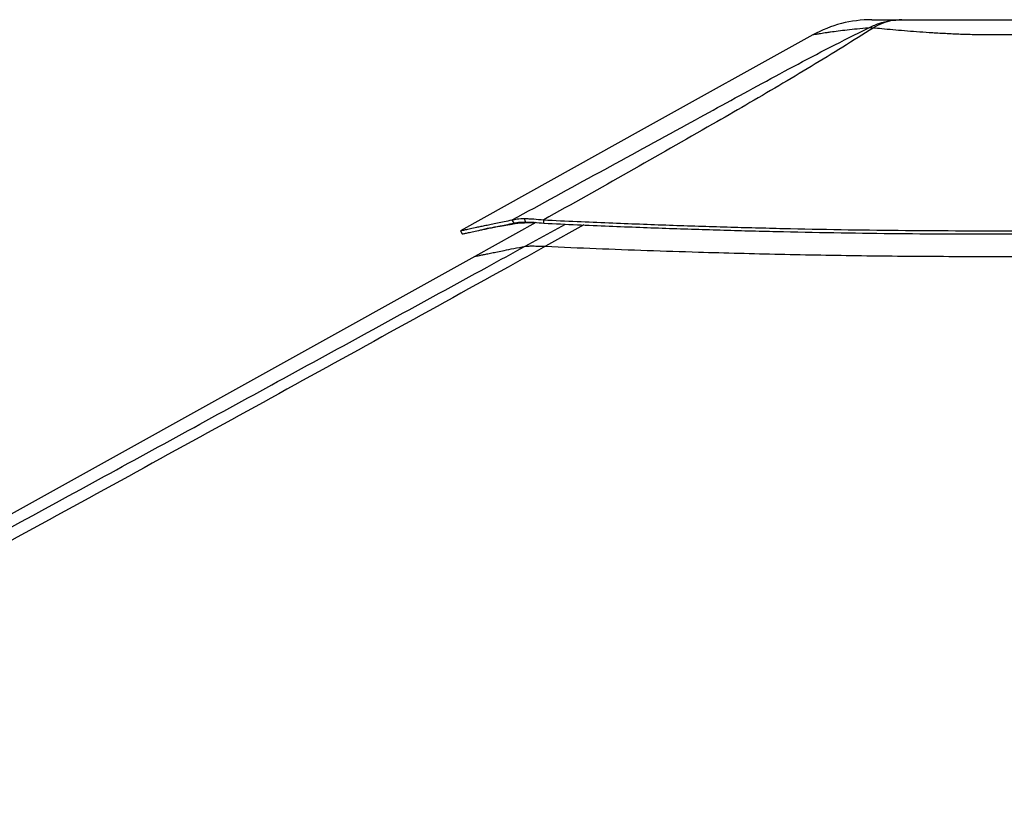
# Paper-space layout '2.5M DUO Surface Plate' of a CAD drawing. Header units: millimetres. Extents: x 20 to 18989, y 40 to 15016.
# Tile 50 of 109: x 8446 to 9518, y 7131 to 7981. Entities that reach past the tile are written whole.
import ezdxf

# ---------------------------------------------------------------- set-up
doc = ezdxf.new("R2010")
doc.units = ezdxf.units.MM

psp = doc.layouts.new('2.5M DUO Surface Plate')

# ---------------------------------------------------------------- linework, layer by layer
at = {"color": 7, "linetype": 'Continuous', "lineweight": 25, "ltscale": 2}
for p, q in [((8995.77, 7764.9), (8995.66, 7764.9)), ((8996.68, 7761.18), (8995.66, 7764.9)), ((8996.79, 7761.18), (8995.77, 7764.9)), ((9016.72, 7759.87), (9016.48, 7763.46)), ((9007.89, 7760.67), (8941.41, 7723.75)), ((8996.79, 7761.18), (8996.68, 7761.18)), ((8925.77, 7751.66), (8927.71, 7748.17)), ((9003.93, 7735.07), (9003.86, 7735.07))]:
    psp.add_line(p, q, dxfattribs=at)
at = {"color": 8, "linetype": 'Continuous', "lineweight": 25, "ltscale": 2}
for p, q in [((8984.06, 7759.87), (8981.69, 7758.58)), ((8996.16, 7734.68), (9040.21, 7758.81)), ((9060.14, 7757.93), (9018.44, 7734.68))]:
    psp.add_line(p, q, dxfattribs=at)
at = {"color": 7, "linetype": 'Continuous', "lineweight": 25, "ltscale": 2, "flags": 128}
for points in [[(9309.64, 7964.89), (9122.68, 7861.04), (8925.81, 7751.69)], [(8984.05, 7759.87), (8983.19, 7761.67), (8982.33, 7763.47)], [(8941.41, 7723.75), (8257.22, 7343.71), (7181.83, 6746.39)]]:
    psp.add_lwpolyline(points, dxfattribs=at)
at = {"color": 7, "linetype": 'Continuous', "lineweight": 25, "ltscale": 4}
for centre, radius, start, end in [((9373.73, 7849.49), 132, 90.00001, 119.05091), ((9372.5, 7923.17), 49.32, 86.9618, 93.01722)]:
    psp.add_arc(centre, radius, start, end, dxfattribs=at)
at = {"color": 7, "linetype": 'Continuous', "lineweight": 25, "ltscale": 2}
for points, knots in [([(9369.9, 7972.42), (9373.77, 7974.21), (9381.54, 7977.8), (9393.84, 7980.87), (9402.23, 7981.28), (9406.44, 7981.49)], [0, 0, 0, 0, 0.3304596, 0.6637071, 1, 1, 1, 1]), ([(9373.73, 7981.49), (9373.9, 7981.49), (9374.24, 7981.49), (9376.98, 7981.49), (9381.4, 7981.49), (9387.78, 7981.49), (9395.91, 7981.49), (9402.93, 7981.49), (9406.44, 7981.49)], [0, 0, 0, 0, 0.167251, 0.3349209, 0.5021159, 0.6679556, 0.8343223, 1, 1, 1, 1]), ([(9406.44, 7981.49), (9402.87, 7981.28), (9395.77, 7980.87), (9385.22, 7977.8), (9378.47, 7974.21), (9375.11, 7972.42)], [0, 0, 0, 0, 0.33628722, 0.66953381, 1, 1, 1, 1]), ([(9406.44, 7981.49), (9411.3, 7981.49), (9421.04, 7981.49), (9437.16, 7981.49), (9454.06, 7981.49), (9471.63, 7981.49), (9489.59, 7981.49), (9507.73, 7981.49), (9525.87, 7981.49), (9543.84, 7981.49), (9561.41, 7981.49), (9578.3, 7981.49), (9594.42, 7981.49), (9604.15, 7981.49), (9609.01, 7981.49)], [0, 0, 0, 0, 0.0828582, 0.1660609, 0.2490008, 0.3325857, 0.416408, 0.5000363, 0.5836617, 0.667481, 0.7510626, 0.8339813, 0.9171622, 1, 1, 1, 1]), ([(8982.33, 7763.47), (9013.85, 7780.72), (9076.89, 7815.22), (9153.22, 7856.84), (9210.71, 7888.31), (9249.24, 7909.44), (9288.38, 7930.57), (9328.32, 7951.64), (9356.04, 7965.49), (9369.9, 7972.42)], [0, 0, 0, 0, 0.2498232, 0.4996433, 0.5997256, 0.6998528, 0.7999525, 0.8999917, 1, 1, 1, 1]), ([(9375.11, 7972.42), (9364.24, 7965.51), (9342.49, 7951.68), (9308.03, 7930.66), (9272.69, 7909.58), (9236.67, 7888.5), (9182.19, 7857.02), (9109.01, 7815.33), (9047.32, 7780.75), (9016.48, 7763.46)], [0, 0, 0, 0, 0.0997858, 0.1996022, 0.2994789, 0.3993828, 0.499242, 0.7496195, 1, 1, 1, 1]), ([(9640.35, 7972.41), (9636.55, 7972.06), (9628.95, 7971.35), (9616.18, 7970.19), (9602.4, 7969.01), (9589.85, 7968.04), (9577.63, 7967.19), (9565.89, 7966.47), (9552.06, 7965.79), (9537.77, 7965.27), (9522.91, 7964.94), (9507.33, 7964.82), (9491.13, 7964.95), (9474.47, 7965.36), (9457.91, 7966.03), (9445.21, 7966.74), (9433.41, 7967.49), (9422.48, 7968.27), (9409.21, 7969.34), (9396.58, 7970.44), (9385.11, 7971.49), (9378.29, 7972.12), (9375.11, 7972.42)], [0, 0, 0, 0, 0.055161, 0.1103182, 0.1672772, 0.224232, 0.2551083, 0.3028406, 0.3505713, 0.3996833, 0.448795, 0.4999721, 0.5552039, 0.6104354, 0.6678687, 0.7253032, 0.7448321, 0.7962422, 0.8476558, 0.9006197, 0.9535874, 1, 1, 1, 1]), ([(8925.85, 7751.68), (8925.89, 7751.68), (8925.99, 7751.69), (8927.74, 7752.05), (8931.23, 7752.81), (8936.49, 7753.95), (8942.43, 7755.24), (8948.31, 7756.5), (8953.49, 7757.6), (8959.35, 7758.83), (8966.03, 7760.21), (8973.61, 7761.75), (8979.36, 7762.88), (8982.33, 7763.47)], [0, 0, 0, 0, 0.0779073, 0.1989279, 0.3201842, 0.4426665, 0.5675572, 0.6343953, 0.7026875, 0.7726381, 0.8450151, 0.9203082, 1, 1, 1, 1]), ([(8982.33, 7763.47), (8983.12, 7763.68), (8984.68, 7764.1), (8987.76, 7764.55), (8991.34, 7764.85), (8994.22, 7764.89), (8995.66, 7764.9)], [0, 0, 0, 0, 0.248543, 0.4910205, 0.746733, 1, 1, 1, 1]), ([(8995.77, 7764.9), (8997.3, 7764.88), (9000.38, 7764.84), (9007.14, 7764.46), (9012.77, 7763.86), (9016.48, 7763.46)], [0, 0, 0, 0, 0.25310631, 0.5086841, 1, 1, 1, 1]), ([(9016.48, 7763.46), (9028.61, 7762.9), (9052.23, 7761.82), (9087.08, 7760.34), (9120.59, 7759), (9153.14, 7757.81), (9184.92, 7756.74), (9216.14, 7755.78), (9246.9, 7754.93), (9288.2, 7753.91), (9340.04, 7752.89), (9402.55, 7752.06), (9457.37, 7751.7), (9504.77, 7751.63), (9544.95, 7751.74), (9585.6, 7752.02), (9626.93, 7752.46), (9669.19, 7753.07), (9705.54, 7753.73), (9735.88, 7754.37), (9760.08, 7754.92), (9785.03, 7755.53), (9810.95, 7756.21), (9833.79, 7756.84), (9853.45, 7757.41), (9869.75, 7757.9), (9886.88, 7758.42), (9900.81, 7758.86), (9911.46, 7759.2), (9918.56, 7759.43), (9926.07, 7759.67), (9934.05, 7759.93), (9941.62, 7760.18), (9949.18, 7760.43), (9957.09, 7760.69), (9966.43, 7761), (9976.29, 7761.34), (9985.68, 7761.65), (9993.77, 7761.93), (9998.71, 7762.09), (10000.95, 7762.17)], [0, 0, 0, 0, 0.03767443, 0.07334541, 0.1076573, 0.14083662, 0.17324109, 0.20494021, 0.23616583, 0.26694793, 0.33053967, 0.3934098, 0.45612749, 0.49621952, 0.53662089, 0.57749207, 0.61907978, 0.66160742, 0.705423, 0.72929993, 0.75372779, 0.77898784, 0.80522101, 0.83271044, 0.84869769, 0.86530193, 0.8825876, 0.90114953, 0.90802233, 0.91526503, 0.92295173, 0.93107846, 0.93978996, 0.94623638, 0.95435248, 0.96412258, 0.97501801, 0.98475669, 0.99307929, 1, 1, 1, 1]), ([(8927.79, 7748.18), (8927.83, 7748.19), (8927.93, 7748.19), (8929.67, 7748.55), (8933.15, 7749.3), (8938.39, 7750.43), (8944.31, 7751.71), (8950.17, 7752.96), (8955.32, 7754.05), (8961.17, 7755.27), (8967.82, 7756.64), (8975.37, 7758.16), (8981.1, 7759.29), (8984.05, 7759.87)], [0, 0, 0, 0, 0.07787682, 0.19890608, 0.32016994, 0.44265899, 0.56755491, 0.63439492, 0.70268895, 0.77264013, 0.84501731, 0.92031022, 1, 1, 1, 1]), ([(8981.69, 7758.58), (8981.24, 7758.51), (8980.25, 7758.35), (8978.66, 7758.09), (8976.84, 7757.79), (8974.93, 7757.47), (8973.13, 7757.17), (8971.54, 7756.9), (8970.21, 7756.67), (8969.07, 7756.47), (8968.09, 7756.3), (8966.46, 7756.01), (8964.27, 7755.63), (8961.49, 7755.12), (8958.86, 7754.64), (8956.31, 7754.16), (8953.69, 7753.66), (8952, 7753.33), (8951.05, 7753.15)], [0, 0, 0, 0, 0.0374322, 0.0821755, 0.1342999, 0.1932479, 0.2478028, 0.2937348, 0.3366893, 0.3690129, 0.3990883, 0.4281697, 0.5238172, 0.610052, 0.706143, 0.7971279, 0.8850064, 1, 1, 1, 1]), ([(9006.79, 7760.06), (9006.37, 7760.08), (9003.98, 7760.17), (9000.1, 7760.17), (8995.11, 7760.11), (8990.68, 7759.9), (8986.95, 7759.57), (8983.89, 7759.13), (8982.43, 7758.76), (8981.69, 7758.58)], [0, 0, 0, 0, 0.035257, 0.1975729, 0.3556967, 0.5190811, 0.683423, 0.8390129, 1, 1, 1, 1]), ([(8984.05, 7759.87), (8984.79, 7760.06), (8986.25, 7760.45), (8989.16, 7760.85), (8992.56, 7761.12), (8995.31, 7761.16), (8996.68, 7761.18)], [0, 0, 0, 0, 0.2491148, 0.4916901, 0.747164, 1, 1, 1, 1]), ([(8996.79, 7761.18), (8998.26, 7761.16), (9001.21, 7761.12), (9007.72, 7760.77), (9013.15, 7760.23), (9016.72, 7759.87)], [0, 0, 0, 0, 0.2526756, 0.5080165, 1, 1, 1, 1]), ([(9016.72, 7759.87), (9028.85, 7759.31), (9052.46, 7758.23), (9087.3, 7756.76), (9120.79, 7755.44), (9153.32, 7754.26), (9185.09, 7753.2), (9216.3, 7752.25), (9247.04, 7751.4), (9288.32, 7750.4), (9340.13, 7749.38), (9402.6, 7748.56), (9457.39, 7748.2), (9504.77, 7748.14), (9544.93, 7748.25), (9585.56, 7748.52), (9626.87, 7748.95), (9669.1, 7749.56), (9705.44, 7750.22), (9735.76, 7750.85), (9759.95, 7751.39), (9784.89, 7752), (9810.79, 7752.67), (9833.62, 7753.3), (9853.27, 7753.86), (9869.57, 7754.35), (9886.69, 7754.87), (9900.61, 7755.3), (9911.26, 7755.63), (9918.36, 7755.86), (9925.86, 7756.1), (9933.83, 7756.36), (9941.4, 7756.6), (9948.96, 7756.85), (9956.86, 7757.11), (9966.2, 7757.42), (9976.06, 7757.75), (9985.44, 7758.06), (9993.53, 7758.33), (9998.47, 7758.5), (10000.7, 7758.57)], [0, 0, 0, 0, 0.0376721, 0.0733412, 0.1076519, 0.14083, 0.1732339, 0.2049326, 0.2361581, 0.2669404, 0.3305327, 0.3934039, 0.4561235, 0.4962169, 0.5366193, 0.5774919, 0.6190805, 0.661609, 0.7054254, 0.7293024, 0.7537304, 0.7789903, 0.8052235, 0.8327125, 0.8486998, 0.865304, 0.8825893, 0.901151, 0.9080235, 0.9152662, 0.9229528, 0.9310793, 0.9397909, 0.946237, 0.954353, 0.964123, 0.9750183, 0.9847569, 0.9930794, 1, 1, 1, 1]), ([(9018.44, 7734.68), (9004.86, 7727.14), (8899.72, 7668.77), (8702.39, 7559.92), (8426.05, 7408.38), (7964.94, 7156.14), (7478.53, 6890.36), (7084.19, 6675.1), (6966.76, 6611)], [0, 0, 0, 0, 0.01998489, 0.15474164, 0.28949882, 0.42425603, 0.82854667, 1, 1, 1, 1]), ([(8996.16, 7734.68), (8996.59, 7734.74), (8997.46, 7734.88), (8999.83, 7735.03), (9002.39, 7735.06), (9003.86, 7735.07)], [0, 0, 0, 0, 0.2930372, 0.592611, 1, 1, 1, 1]), ([(9003.93, 7735.07), (9004.68, 7735.07), (9006.51, 7735.06), (9009.9, 7734.99), (9014.01, 7734.86), (9016.96, 7734.74), (9018.44, 7734.68)], [0, 0, 0, 0, 0.1833144, 0.4504205, 0.7243213, 1, 1, 1, 1]), ([(9018.44, 7734.68), (9036.82, 7733.89), (9073.6, 7732.32), (9129.17, 7730.25), (9181.09, 7728.54), (9229.26, 7727.18), (9273.63, 7726.11), (9318.1, 7725.23), (9362.66, 7724.54), (9407.27, 7724.05), (9451.92, 7723.76), (9496.6, 7723.66), (9541.27, 7723.75), (9585.93, 7724.03), (9630.56, 7724.49), (9675.14, 7725.11), (9719.65, 7725.9), (9764.08, 7726.82), (9811.15, 7727.94), (9860.83, 7729.25), (9910.05, 7730.67), (9956.11, 7732.06), (9984.7, 7732.95), (9999, 7733.39)], [0, 0, 0, 0, 0.05722653, 0.1144643, 0.17169103, 0.21688154, 0.26207221, 0.30726247, 0.35245288, 0.39764254, 0.44283259, 0.48802187, 0.53321157, 0.57840037, 0.62358931, 0.6687775, 0.71396586, 0.75915328, 0.80434092, 0.85789837, 0.91145607, 0.95572802, 1, 1, 1, 1])]:
    psp.add_open_spline(points, degree=3, knots=knots, dxfattribs=at)
at = {"color": 8, "linetype": 'Continuous', "lineweight": 25, "ltscale": 2}
for points, knots in [([(9369.9, 7972.42), (9365.85, 7972.06), (9357.72, 7971.34), (9346.87, 7970.17), (9337.13, 7969), (9329.98, 7968.05), (9323.42, 7967.1), (9317.69, 7966.23), (9312.72, 7965.41), (9310.29, 7965.02), (9309.38, 7964.81), (9309.64, 7964.89), (9309.64, 7964.89)], [0, 0, 0, 0, 0.1119384, 0.2243243, 0.3366639, 0.4485385, 0.5101565, 0.6391517, 0.7685516, 0.8975333, 0.9998936, 1, 1, 1, 1]), ([(7920.49, 7147.03), (7987.69, 7183.7), (8193.47, 7295.99), (8468.72, 7446.29), (8746.27, 7597.95), (8898.98, 7681.48), (8982.39, 7727.14), (8996.16, 7734.68)], [0, 0, 0, 0, 0.1876804, 0.574712, 0.7682289, 0.9617456, 1, 1, 1, 1]), ([(8941.42, 7723.72), (8941.39, 7723.71), (8941.29, 7723.67), (8942.08, 7723.82), (8943.76, 7724.16), (8946.38, 7724.7), (8949.92, 7725.44), (8954.37, 7726.37), (8959.75, 7727.48), (8966.06, 7728.78), (8973.98, 7730.38), (8983.73, 7732.31), (8992.01, 7733.89), (8996.16, 7734.68)], [0, 0, 0, 0, 0.04548667, 0.13600357, 0.22655827, 0.31707527, 0.40763196, 0.49814923, 0.58870726, 0.67922436, 0.76978386, 0.8848476, 1, 1, 1, 1])]:
    psp.add_open_spline(points, degree=3, knots=knots, dxfattribs=at)

doc.saveas('drawing.dxf')
